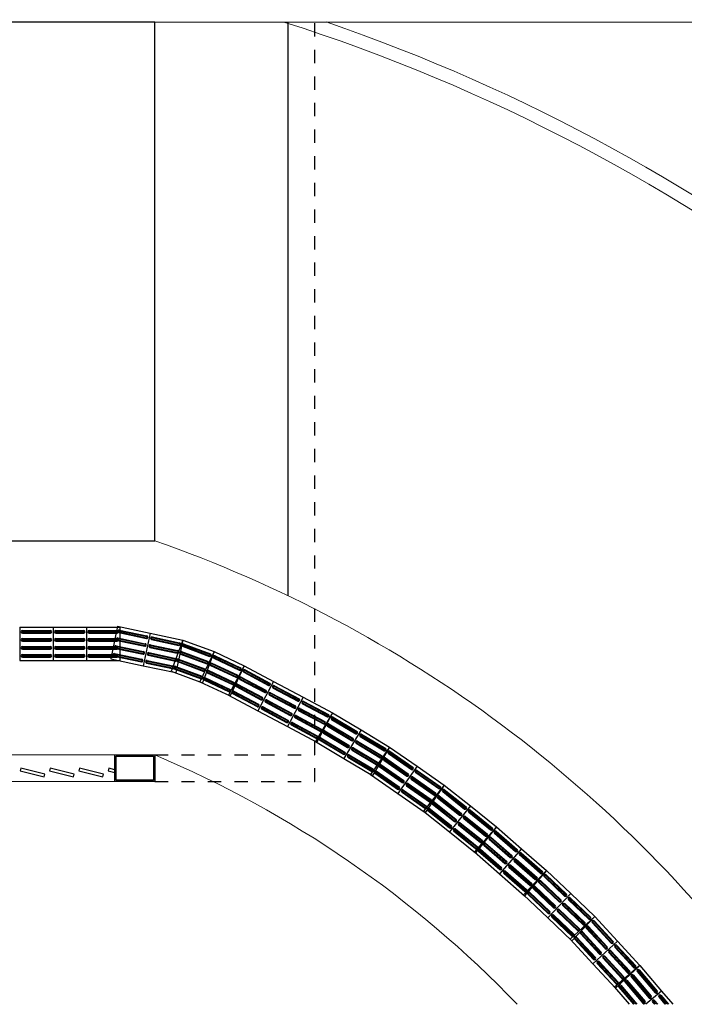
# Model space of a CAD drawing. Header units: feet. Extents: x 0 to 201, y 3 to 56.
# Tile 6 of 26: x 12 to 17, y 5 to 13. Entities that reach past the tile are written whole.
import ezdxf

# ---------------------------------------------------------------- set-up
doc = ezdxf.new("R2010")
doc.units = ezdxf.units.FT
doc.header["$LTSCALE"] = 0.1
doc.header["$MEASUREMENT"] = 0
doc.linetypes.add('HIDDEN', pattern=[0.9525, 0.635, -0.3175])
doc.layers.add('0.1', color=1, linetype='Continuous', lineweight=9)
doc.layers.add('02', color=2, linetype='Continuous', lineweight=20)
for name, color, linetype in [('1', 1, 'Continuous'), ('Arq-parede-alta', 5, 'Continuous'), ('CIV-Piso Tátil', 32, 'Continuous'), ('ESQUADRIAS CORTE', 3, 'Continuous'), ('JANELA', 3, 'Continuous'), ('PROJEÇÃO', 6, 'HIDDEN')]:
    doc.layers.add(name, color=color, linetype=linetype)

msp = doc.modelspace()

# ---------------------------------------------------------------- linework, layer by layer
at = {"layer": '0.1', "color": 8}
msp.add_lwpolyline([(16.6644, 41.7658), (16.6644, 27.7692), (9.6537, 27.7692), (9.6537, 25.9665), (33.6203, 25.9665), (33.62, 12.7462), (13.2091, 12.7462)], dxfattribs=at)
for radius, start, end in [(13.7299, 32.26914, 72.29388), (13.8301, 32.2711, 71.03731), (9.7238, 35.85991, 70.756), (8.2215, 43.85596, 67.05689)]:
    msp.add_arc((10.0042, -0.3333), radius, start, end, dxfattribs=at)
at = {"layer": '02', "color": 8}
for p, q in [((7.0998, 7.2378), (12.9087, 7.2378)), ((7.0998, 7.0375), (12.9087, 7.0375))]:
    msp.add_line(p, q, dxfattribs=at)
at = {"layer": '1', "color": 8}
for p, q in [((13.2091, 8.8472), (13.2091, 12.7462)), ((14.2107, 8.4336), (14.2107, 12.7462))]:
    msp.add_line(p, q, dxfattribs=at)
at = {"layer": 'Arq-parede-alta', "color": 8, "ltscale": 0.03}
msp.add_lwpolyline([(12.9087, 7.2378), (13.2091, 7.2378), (13.2091, 7.0375), (12.9087, 7.0375)], close=True, dxfattribs=at)
at = {"layer": 'CIV-Piso Tátil', "color": 251}
for p, q in [((12.1949, 8.1977), (12.4453, 8.1977)), ((12.1949, 8.1977), (12.1949, 7.9474)), ((12.2149, 8.1727), (12.4252, 8.1727)), ((12.2149, 8.1677), (12.4252, 8.1677)), ((12.2149, 8.1577), (12.4252, 8.1577)), ((12.2149, 8.1527), (12.4252, 8.1527)), ((12.4453, 8.1977), (12.4453, 7.9474)), ((12.4453, 8.1977), (12.6956, 8.1977)), ((12.4453, 8.1977), (12.4453, 7.9474)), ((12.4653, 8.1727), (12.6756, 8.1727)), ((12.4653, 8.1677), (12.6756, 8.1677)), ((12.4653, 8.1577), (12.6756, 8.1577)), ((12.4653, 8.1527), (12.6756, 8.1527)), ((12.6956, 8.1977), (12.6956, 7.9474)), ((12.6956, 8.1977), (12.946, 8.1977)), ((12.6956, 8.1977), (12.6956, 7.9474)), ((12.7157, 8.1727), (12.926, 8.1727)), ((12.7157, 8.1677), (12.926, 8.1677)), ((12.7157, 8.1577), (12.926, 8.1577)), ((12.7157, 8.1527), (12.926, 8.1527)), ((12.9304, 8.2047), (12.8785, 7.9598)), ((12.9304, 8.2047), (13.1753, 8.1528)), ((12.9407, 8.1565), (13.1464, 8.1128)), ((12.9417, 8.1614), (13.1474, 8.1177)), ((12.9438, 8.1711), (13.1495, 8.1275)), ((12.9448, 8.176), (13.1506, 8.1324)), ((12.946, 8.1977), (12.946, 7.9474)), ((13.1753, 8.1528), (13.1234, 7.9078)), ((13.1753, 8.1528), (13.1234, 7.9078)), ((13.1753, 8.1528), (13.4203, 8.1008)), ((12.2149, 8.1126), (12.4252, 8.1126)), ((12.2149, 8.1076), (12.4252, 8.1076)), ((12.2149, 8.0976), (12.4252, 8.0976)), ((12.2149, 8.0926), (12.4252, 8.0926)), ((12.4653, 8.1126), (12.6756, 8.1126)), ((12.4653, 8.1076), (12.6756, 8.1076)), ((12.4653, 8.0976), (12.6756, 8.0976)), ((12.4653, 8.0926), (12.6756, 8.0926)), ((12.7157, 8.1126), (12.926, 8.1126)), ((12.7157, 8.1076), (12.926, 8.1076)), ((12.7157, 8.0976), (12.926, 8.0976)), ((12.7157, 8.0926), (12.926, 8.0926)), ((12.9282, 8.0977), (13.1339, 8.054)), ((12.9292, 8.1026), (13.135, 8.0589)), ((12.9313, 8.1124), (13.137, 8.0687)), ((12.9323, 8.1173), (13.1381, 8.0736)), ((13.1856, 8.1045), (13.3913, 8.0609)), ((13.1866, 8.1094), (13.3924, 8.0658)), ((13.1887, 8.1192), (13.3944, 8.0756)), ((13.1897, 8.1241), (13.3955, 8.0805)), ((13.4203, 8.1008), (13.3332, 7.8661)), ((13.4203, 8.1008), (13.3683, 7.8559)), ((13.4203, 8.1008), (13.655, 8.0137)), ((13.4303, 8.0704), (13.6275, 7.9972)), ((12.2149, 8.052), (12.4252, 8.052)), ((12.2149, 8.047), (12.4252, 8.047)), ((12.2149, 8.037), (12.4252, 8.037)), ((12.2149, 8.032), (12.4252, 8.032)), ((12.4653, 8.052), (12.6756, 8.052)), ((12.4653, 8.047), (12.6756, 8.047)), ((12.4653, 8.037), (12.6756, 8.037)), ((12.4653, 8.032), (12.6756, 8.032)), ((12.7157, 8.052), (12.926, 8.052)), ((12.7157, 8.047), (12.926, 8.047)), ((12.7157, 8.037), (12.926, 8.037)), ((12.7157, 8.032), (12.926, 8.032)), ((12.9064, 7.9948), (13.1121, 7.9512)), ((12.9074, 7.9997), (13.1132, 7.9561)), ((12.9156, 8.0384), (13.1214, 7.9948)), ((12.9167, 8.0433), (13.1224, 7.9997)), ((12.9187, 8.0531), (13.1245, 8.0095)), ((12.9198, 8.058), (13.1255, 8.0144)), ((13.1637, 8.0012), (13.3694, 7.9575)), ((13.1647, 8.0061), (13.3705, 7.9624)), ((13.1731, 8.0457), (13.3789, 8.0021)), ((13.1742, 8.0506), (13.3799, 8.007)), ((13.1762, 8.0604), (13.382, 8.0168)), ((13.1773, 8.0653), (13.383, 8.0217)), ((13.4025, 7.9953), (13.5996, 7.9221)), ((13.4042, 7.9999), (13.6014, 7.9268)), ((13.4077, 8.0093), (13.6049, 7.9362)), ((13.4094, 8.014), (13.6066, 7.9409)), ((13.4234, 8.0516), (13.6205, 7.9784)), ((13.4251, 8.0563), (13.6223, 7.9831)), ((13.4286, 8.0657), (13.6258, 7.9925)), ((13.655, 8.0137), (13.5487, 7.787)), ((13.655, 8.0137), (13.5679, 7.779)), ((13.655, 8.0137), (13.8817, 7.9074)), ((12.1949, 7.9474), (12.4453, 7.9474)), ((12.2149, 7.9924), (12.4252, 7.9924)), ((12.2149, 7.9874), (12.4252, 7.9874)), ((12.2149, 7.9774), (12.4252, 7.9774)), ((12.2149, 7.9724), (12.4252, 7.9724)), ((12.4453, 7.9474), (12.6956, 7.9474)), ((12.4653, 7.9924), (12.6756, 7.9924)), ((12.4653, 7.9874), (12.6756, 7.9874)), ((12.4653, 7.9774), (12.6756, 7.9774)), ((12.4653, 7.9724), (12.6756, 7.9724)), ((12.6956, 7.9474), (12.946, 7.9474)), ((12.7157, 7.9924), (12.926, 7.9924)), ((12.7157, 7.9874), (12.926, 7.9874)), ((12.7157, 7.9774), (12.926, 7.9774)), ((12.7157, 7.9724), (12.926, 7.9724)), ((12.8785, 7.9598), (13.1234, 7.9078)), ((12.9033, 7.9801), (13.109, 7.9365)), ((12.9043, 7.985), (13.11, 7.9414)), ((13.1482, 7.9282), (13.3539, 7.8845)), ((13.1492, 7.9331), (13.355, 7.8894)), ((13.1513, 7.9429), (13.357, 7.8992)), ((13.1523, 7.9478), (13.3581, 7.9041)), ((13.1606, 7.9865), (13.3663, 7.9428)), ((13.1616, 7.9914), (13.3673, 7.9477)), ((13.3814, 7.9385), (13.5786, 7.8653)), ((13.3831, 7.9432), (13.5803, 7.87)), ((13.3866, 7.9526), (13.5838, 7.8794)), ((13.3884, 7.9573), (13.5855, 7.8841)), ((13.6349, 7.9236), (13.8253, 7.8343)), ((13.637, 7.9281), (13.8274, 7.8388)), ((13.654, 7.9644), (13.8444, 7.8751)), ((13.6561, 7.9689), (13.8465, 7.8796)), ((13.6604, 7.978), (13.8508, 7.8887)), ((13.6625, 7.9825), (13.8529, 7.8932)), ((13.1234, 7.9078), (13.3683, 7.8559)), ((13.3332, 7.8661), (13.5679, 7.779)), ((13.3606, 7.8826), (13.5578, 7.8094)), ((13.3624, 7.8873), (13.5596, 7.8141)), ((13.3659, 7.8967), (13.5631, 7.8235)), ((13.3676, 7.9014), (13.5648, 7.8282)), ((13.6028, 7.8552), (13.7932, 7.7659)), ((13.6049, 7.8597), (13.7953, 7.7704)), ((13.6091, 7.8688), (13.7996, 7.7795)), ((13.6113, 7.8733), (13.8017, 7.784)), ((13.6285, 7.91), (13.8189, 7.8207)), ((13.6306, 7.9145), (13.821, 7.8252)), ((13.8817, 7.9074), (13.7637, 7.6865)), ((13.8817, 7.9074), (13.7754, 7.6807)), ((13.8781, 7.8582), (14.0636, 7.7591)), ((13.8805, 7.8626), (14.066, 7.7635)), ((13.8817, 7.9074), (14.1025, 7.7894)), ((13.8852, 7.8715), (14.0707, 7.7724)), ((13.8876, 7.8759), (14.0731, 7.7768)), ((13.5487, 7.787), (13.7754, 7.6807)), ((13.5775, 7.8012), (13.7679, 7.7119)), ((13.5796, 7.8057), (13.77, 7.7164)), ((13.5838, 7.8148), (13.7743, 7.7255)), ((13.586, 7.8193), (13.7764, 7.73)), ((13.8498, 7.8052), (14.0353, 7.7061)), ((13.8522, 7.8096), (14.0377, 7.7105)), ((13.8569, 7.8184), (14.0424, 7.7194)), ((13.8593, 7.8229), (14.0448, 7.7238)), ((14.1025, 7.7894), (13.9846, 7.5686)), ((14.1025, 7.7894), (13.9846, 7.5686)), ((14.1025, 7.7894), (14.3234, 7.6715)), ((13.7932, 7.6992), (13.9787, 7.6001)), ((13.7956, 7.7036), (13.9811, 7.6045)), ((13.8003, 7.7124), (13.9858, 7.6133)), ((13.8026, 7.7169), (13.9881, 7.6178)), ((13.8213, 7.7518), (14.0068, 7.6527)), ((13.8236, 7.7562), (14.0092, 7.6571)), ((13.8284, 7.765), (14.0139, 7.6659)), ((13.8307, 7.7694), (14.0162, 7.6704)), ((14.0777, 7.7005), (14.2633, 7.6014)), ((14.0801, 7.7049), (14.2656, 7.6058)), ((14.099, 7.7402), (14.2845, 7.6412)), ((14.1013, 7.7447), (14.2869, 7.6456)), ((14.1061, 7.7535), (14.2916, 7.6544)), ((14.1084, 7.7579), (14.2939, 7.6588)), ((13.7637, 7.6865), (13.9846, 7.5686)), ((14.0421, 7.6338), (14.2277, 7.5347)), ((14.0445, 7.6382), (14.23, 7.5391)), ((14.0492, 7.6471), (14.2347, 7.548)), ((14.0516, 7.6515), (14.2371, 7.5524)), ((14.0707, 7.6872), (14.2562, 7.5881)), ((14.073, 7.6917), (14.2585, 7.5926)), ((14.3234, 7.6715), (14.2054, 7.4506)), ((14.3234, 7.6715), (14.2054, 7.4506)), ((14.3222, 7.6267), (14.5077, 7.5276)), ((14.3234, 7.6715), (14.5443, 7.5535)), ((14.3269, 7.6355), (14.5124, 7.5364)), ((14.3293, 7.6399), (14.5148, 7.5409)), ((13.9846, 7.5686), (14.2054, 7.4506)), ((14.014, 7.5812), (14.1996, 7.4821)), ((14.0164, 7.5856), (14.2019, 7.4866)), ((14.0211, 7.5945), (14.2066, 7.4954)), ((14.0235, 7.5989), (14.209, 7.4998)), ((14.2915, 7.5693), (14.477, 7.4702)), ((14.2939, 7.5737), (14.4794, 7.4746)), ((14.2986, 7.5825), (14.4841, 7.4834)), ((14.301, 7.5869), (14.4865, 7.4879)), ((14.3198, 7.6223), (14.5054, 7.5232)), ((14.5443, 7.5535), (14.4158, 7.3386)), ((14.5443, 7.5535), (14.4263, 7.3327)), ((14.5443, 7.5535), (14.7592, 7.4251)), ((14.242, 7.4765), (14.4275, 7.3774)), ((14.2443, 7.4809), (14.4299, 7.3818)), ((14.263, 7.5159), (14.4485, 7.4168)), ((14.2654, 7.5203), (14.4509, 7.4212)), ((14.2701, 7.5291), (14.4556, 7.43)), ((14.2724, 7.5335), (14.4579, 7.4344)), ((14.5383, 7.5045), (14.7189, 7.3967)), ((14.5409, 7.5088), (14.7214, 7.401)), ((14.546, 7.5174), (14.7266, 7.4096)), ((14.5486, 7.5217), (14.7292, 7.4139)), ((14.2054, 7.4506), (14.4263, 7.3327)), ((14.2349, 7.4633), (14.4204, 7.3642)), ((14.2373, 7.4677), (14.4228, 7.3686)), ((14.4764, 7.401), (14.657, 7.2931)), ((14.479, 7.4053), (14.6596, 7.2974)), ((14.4841, 7.4139), (14.6647, 7.306)), ((14.4867, 7.4182), (14.6673, 7.3103)), ((14.5075, 7.453), (14.6881, 7.3451)), ((14.5101, 7.4573), (14.6906, 7.3494)), ((14.5152, 7.4659), (14.6958, 7.358)), ((14.5178, 7.4702), (14.6983, 7.3623)), ((14.7592, 7.4251), (14.6308, 7.2101)), ((14.7592, 7.4251), (14.6308, 7.2101)), ((14.7592, 7.4251), (14.9741, 7.2966)), ((14.4158, 7.3386), (14.6308, 7.2101)), ((14.4459, 7.3498), (14.6264, 7.2419)), ((14.4484, 7.3541), (14.629, 7.2462)), ((14.4536, 7.3627), (14.6341, 7.2548)), ((14.4561, 7.367), (14.6367, 7.2591)), ((14.725, 7.3288), (14.9056, 7.2209)), ((14.7301, 7.3374), (14.9107, 7.2295)), ((14.7327, 7.3417), (14.9133, 7.2338)), ((14.7533, 7.3761), (14.9338, 7.2682)), ((14.7558, 7.3804), (14.9364, 7.2725)), ((14.761, 7.389), (14.9415, 7.2811)), ((14.7635, 7.3933), (14.9441, 7.2854)), ((14.6914, 7.2725), (14.8719, 7.1647)), ((14.6939, 7.2768), (14.8745, 7.169)), ((14.6991, 7.2854), (14.8796, 7.1776)), ((14.7017, 7.2897), (14.8822, 7.1819)), ((14.7224, 7.3245), (14.903, 7.2167)), ((14.9741, 7.2966), (14.8308, 7.0913)), ((14.9741, 7.2966), (14.8457, 7.0817)), ((14.9734, 7.2605), (15.1458, 7.1402)), ((14.9741, 7.2966), (15.1795, 7.1534)), ((14.9762, 7.2647), (15.1487, 7.1443)), ((14.6308, 7.2101), (14.8457, 7.0817)), ((14.6608, 7.2214), (14.8413, 7.1135)), ((14.6634, 7.2257), (14.8439, 7.1178)), ((14.6685, 7.2343), (14.849, 7.1264)), ((14.6711, 7.2386), (14.8516, 7.1307)), ((14.9304, 7.1989), (15.1028, 7.0786)), ((14.9332, 7.2031), (15.1057, 7.0827)), ((14.939, 7.2113), (15.1114, 7.0909)), ((14.9418, 7.2154), (15.1143, 7.095)), ((14.9648, 7.2482), (15.1372, 7.1279)), ((14.9676, 7.2523), (15.1401, 7.132)), ((14.8702, 7.1127), (15.0427, 6.9923)), ((14.8731, 7.1168), (15.0455, 6.9965)), ((14.8957, 7.1493), (15.0682, 7.0289)), ((14.8986, 7.1534), (15.0711, 7.033)), ((14.9043, 7.1616), (15.0768, 7.0412)), ((14.9072, 7.1657), (15.0797, 7.0453)), ((15.1795, 7.1534), (15.0362, 6.948)), ((15.1795, 7.1534), (15.0362, 6.948)), ((15.1701, 7.1049), (15.3426, 6.9846)), ((15.173, 7.109), (15.3454, 6.9887)), ((15.1787, 7.1173), (15.3512, 6.9969)), ((15.1795, 7.1534), (15.3848, 7.0101)), ((15.1816, 7.1214), (15.354, 7.001)), ((14.8308, 7.0913), (15.0362, 6.948)), ((14.8616, 7.1004), (15.0341, 6.98)), ((14.8645, 7.1045), (15.0369, 6.9841)), ((15.1357, 7.0557), (15.3082, 6.9353)), ((15.1386, 7.0598), (15.311, 6.9394)), ((15.1443, 7.068), (15.3168, 6.9476)), ((15.1472, 7.0721), (15.3196, 6.9517)), ((15.0669, 6.9571), (15.2394, 6.8367)), ((15.0698, 6.9612), (15.2423, 6.8409)), ((15.0755, 6.9694), (15.248, 6.8491)), ((15.0784, 6.9735), (15.2509, 6.8532)), ((15.101, 7.006), (15.2735, 6.8856)), ((15.1039, 7.0101), (15.2764, 6.8897)), ((15.1096, 7.0183), (15.2821, 6.898)), ((15.1125, 7.0224), (15.285, 6.9021)), ((15.3848, 7.0101), (15.2283, 6.8146)), ((15.3848, 7.0101), (15.2415, 6.8047)), ((15.3723, 6.9624), (15.5364, 6.8309)), ((15.3754, 6.9663), (15.5396, 6.8348)), ((15.3816, 6.9741), (15.5458, 6.8427)), ((15.3848, 7.0101), (15.5802, 6.8536)), ((15.3848, 6.978), (15.549, 6.8466)), ((15.0362, 6.948), (15.2415, 6.8047)), ((15.3094, 6.8838), (15.4735, 6.7524)), ((15.3347, 6.9155), (15.4989, 6.784)), ((15.3378, 6.9194), (15.502, 6.7879)), ((15.3441, 6.9272), (15.5083, 6.7957)), ((15.3472, 6.9311), (15.5114, 6.7997)), ((15.2283, 6.8146), (15.4237, 6.6581)), ((15.2596, 6.8217), (15.4238, 6.6902)), ((15.2627, 6.8256), (15.4269, 6.6941)), ((15.269, 6.8334), (15.4332, 6.7019)), ((15.2721, 6.8373), (15.4363, 6.7058)), ((15.2968, 6.8682), (15.461, 6.7367)), ((15.3, 6.8721), (15.4642, 6.7406)), ((15.3062, 6.8799), (15.4704, 6.7485)), ((15.5802, 6.8536), (15.4237, 6.6581)), ((15.5802, 6.8536), (15.4237, 6.6581)), ((15.5708, 6.8098), (15.735, 6.6783)), ((15.5771, 6.8176), (15.7413, 6.6862)), ((15.5802, 6.8536), (15.7757, 6.6971)), ((15.5802, 6.8215), (15.7444, 6.6901)), ((15.5301, 6.759), (15.6943, 6.6275)), ((15.5333, 6.7629), (15.6975, 6.6314)), ((15.5395, 6.7707), (15.7037, 6.6393)), ((15.5427, 6.7746), (15.7068, 6.6432)), ((15.5677, 6.8059), (15.7319, 6.6744)), ((15.455, 6.6652), (15.6192, 6.5337)), ((15.4582, 6.6691), (15.6223, 6.5376)), ((15.4644, 6.6769), (15.6286, 6.5454)), ((15.4676, 6.6808), (15.6317, 6.5493)), ((15.4923, 6.7117), (15.6565, 6.5802)), ((15.4954, 6.7156), (15.6596, 6.5842)), ((15.5017, 6.7234), (15.6659, 6.592)), ((15.5048, 6.7273), (15.669, 6.5959)), ((15.7757, 6.6971), (15.6109, 6.5086)), ((15.7757, 6.6971), (15.6192, 6.5016)), ((15.771, 6.6613), (15.9293, 6.5229)), ((15.7743, 6.6651), (15.9326, 6.5266)), ((15.7757, 6.6971), (15.9642, 6.5323)), ((15.4237, 6.6581), (15.6192, 6.5016)), ((15.7215, 6.6048), (15.8799, 6.4663)), ((15.7248, 6.6085), (15.8832, 6.4701)), ((15.7314, 6.6161), (15.8898, 6.4776)), ((15.7347, 6.6198), (15.8931, 6.4814)), ((15.7611, 6.65), (15.9194, 6.5116)), ((15.7644, 6.6538), (15.9227, 6.5153)), ((15.6424, 6.5143), (15.8008, 6.3758)), ((15.6457, 6.518), (15.8041, 6.3796)), ((15.6523, 6.5256), (15.8107, 6.3872)), ((15.6556, 6.5294), (15.814, 6.3909)), ((15.6817, 6.5592), (15.84, 6.4207)), ((15.685, 6.5629), (15.8433, 6.4245)), ((15.6916, 6.5705), (15.8499, 6.432)), ((15.6949, 6.5742), (15.8532, 6.4358)), ((15.9642, 6.5323), (15.7994, 6.3438)), ((15.9642, 6.5323), (15.7994, 6.3438)), ((15.9642, 6.5323), (16.1527, 6.3675)), ((15.6109, 6.5086), (15.7994, 6.3438)), ((15.91, 6.44), (16.0684, 6.3015)), ((15.9133, 6.4437), (16.0717, 6.3053)), ((15.9199, 6.4513), (16.0783, 6.3128)), ((15.9232, 6.455), (16.0816, 6.3166)), ((15.9496, 6.4852), (16.1079, 6.3468)), ((15.9529, 6.489), (16.1112, 6.3505)), ((15.9595, 6.4965), (16.1178, 6.3581)), ((15.9628, 6.5003), (16.1211, 6.3618)), ((15.8702, 6.3944), (16.0285, 6.2559)), ((15.8735, 6.3981), (16.0318, 6.2597)), ((15.8801, 6.4057), (16.0384, 6.2672)), ((15.8834, 6.4094), (16.0417, 6.271)), ((16.1527, 6.3675), (15.98, 6.1862)), ((16.1527, 6.3675), (15.9879, 6.179)), ((16.1527, 6.3675), (16.334, 6.1948)), ((15.7994, 6.3438), (15.9879, 6.179)), ((15.8309, 6.3495), (15.9893, 6.211)), ((15.8342, 6.3532), (15.9926, 6.2148)), ((15.8408, 6.3608), (15.9992, 6.2224)), ((15.8441, 6.3646), (16.0025, 6.2261)), ((16.1085, 6.2921), (16.2608, 6.147)), ((16.1361, 6.3211), (16.2884, 6.176)), ((16.1396, 6.3247), (16.2919, 6.1796)), ((16.1465, 6.3319), (16.2988, 6.1869)), ((16.1499, 6.3356), (16.3022, 6.1905)), ((16.0529, 6.2337), (16.2052, 6.0886)), ((16.0564, 6.2373), (16.2087, 6.0923)), ((16.0633, 6.2446), (16.2156, 6.0995)), ((16.0667, 6.2482), (16.219, 6.1032)), ((16.0947, 6.2775), (16.247, 6.1325)), ((16.0981, 6.2812), (16.2504, 6.1361)), ((16.105, 6.2884), (16.2573, 6.1434)), ((15.98, 6.1862), (16.1613, 6.0135)), ((16.0118, 6.1905), (16.1641, 6.0455)), ((16.0152, 6.1941), (16.1676, 6.0491)), ((16.0221, 6.2014), (16.1745, 6.0564)), ((16.0256, 6.205), (16.1779, 6.06)), ((16.334, 6.1948), (16.1613, 6.0135)), ((16.334, 6.1948), (16.1613, 6.0135)), ((16.3174, 6.1484), (16.4697, 6.0034)), ((16.3209, 6.152), (16.4732, 6.007)), ((16.3278, 6.1593), (16.4801, 6.0142)), ((16.3312, 6.1629), (16.4836, 6.0179)), ((16.334, 6.1948), (16.5153, 6.0222)), ((16.2446, 6.0719), (16.3969, 5.9269)), ((16.248, 6.0755), (16.4003, 5.9305)), ((16.276, 6.1049), (16.4283, 5.9598)), ((16.2794, 6.1085), (16.4318, 5.9635)), ((16.2863, 6.1158), (16.4387, 5.9707)), ((16.2898, 6.1194), (16.4421, 5.9743)), ((16.1613, 6.0135), (16.3427, 5.8409)), ((16.1931, 6.0178), (16.3454, 5.8728)), ((16.1966, 6.0215), (16.3489, 5.8764)), ((16.2035, 6.0287), (16.3558, 5.8837)), ((16.2069, 6.0324), (16.3592, 5.8873)), ((16.2342, 6.061), (16.3865, 5.916)), ((16.2377, 6.0646), (16.39, 5.9196)), ((16.5153, 6.0222), (16.3311, 5.8526)), ((16.5153, 6.0222), (16.3427, 5.8409)), ((16.5153, 6.0222), (16.6849, 5.8379)), ((16.4515, 5.9362), (16.5939, 5.7815)), ((16.4552, 5.9396), (16.5976, 5.7849)), ((16.4626, 5.9464), (16.605, 5.7916)), ((16.4662, 5.9498), (16.6087, 5.795)), ((16.4957, 5.9769), (16.6381, 5.8222)), ((16.4994, 5.9803), (16.6418, 5.8256)), ((16.5068, 5.9871), (16.6492, 5.8323)), ((16.5105, 5.9905), (16.6529, 5.8357)), ((16.3311, 5.8526), (16.5006, 5.6684)), ((16.3631, 5.8549), (16.5055, 5.7001)), ((16.3667, 5.8582), (16.5092, 5.7035)), ((16.3741, 5.865), (16.5165, 5.7103)), ((16.3778, 5.8684), (16.5202, 5.7137)), ((16.4069, 5.8952), (16.5494, 5.7405)), ((16.4106, 5.8986), (16.553, 5.7438)), ((16.418, 5.9054), (16.5604, 5.7506)), ((16.4217, 5.9088), (16.5641, 5.754)), ((16.6849, 5.8379), (16.5006, 5.6684)), ((16.6849, 5.8379), (16.5006, 5.6684)), ((16.6653, 5.7927), (16.8077, 5.6379)), ((16.6689, 5.7961), (16.8114, 5.6413)), ((16.6763, 5.8029), (16.8187, 5.6481)), ((16.68, 5.8062), (16.8224, 5.6515)), ((16.6849, 5.8379), (16.8544, 5.6537)), ((16.5765, 5.711), (16.7189, 5.5562)), ((16.5802, 5.7144), (16.7226, 5.5596)), ((16.5875, 5.7212), (16.73, 5.5664)), ((16.5912, 5.7245), (16.7336, 5.5698)), ((16.621, 5.752), (16.7635, 5.5972)), ((16.6247, 5.7554), (16.7671, 5.6006)), ((16.6321, 5.7622), (16.7745, 5.6074)), ((16.6358, 5.7656), (16.7782, 5.6108)), ((16.5006, 5.6684), (16.6702, 5.4841)), ((16.5326, 5.6706), (16.675, 5.5158)), ((16.5363, 5.674), (16.6787, 5.5192)), ((16.5437, 5.6808), (16.6861, 5.526)), ((16.5473, 5.6842), (16.6898, 5.5294)), ((16.8544, 5.6537), (16.6635, 5.4917)), ((16.8544, 5.6537), (16.6702, 5.4841)), ((16.8544, 5.6537), (17.0164, 5.4628)), ((16.7872, 5.5704), (16.9232, 5.41)), ((16.791, 5.5736), (16.9271, 5.4132)), ((16.7986, 5.5801), (16.9347, 5.4197)), ((16.8024, 5.5833), (16.9385, 5.423)), ((16.833, 5.6093), (16.9691, 5.4489)), ((16.8368, 5.6125), (16.9729, 5.4521)), ((16.8445, 5.619), (16.9805, 5.4586)), ((16.8483, 5.6222), (16.9843, 5.4618)), ((16.6635, 5.4917), (16.7727, 5.3629)), ((16.6955, 5.4926), (16.8056, 5.3629)), ((16.6993, 5.4959), (16.8121, 5.3629)), ((16.707, 5.5024), (16.8253, 5.3629)), ((16.7108, 5.5056), (16.8318, 5.3629)), ((16.741, 5.5312), (16.877, 5.3708)), ((16.7448, 5.5344), (16.8809, 5.3741)), ((16.7524, 5.5409), (16.8885, 5.3805)), ((16.7563, 5.5442), (16.8923, 5.3838)), ((17.0164, 5.4628), (16.8987, 5.3629)), ((17.0164, 5.4628), (16.8987, 5.3629)), ((16.995, 5.4183), (17.042, 5.3629)), ((16.9988, 5.4216), (17.0485, 5.3629)), ((17.0064, 5.428), (17.0617, 5.3629)), ((17.0102, 5.4313), (17.0682, 5.3629)), ((17.0164, 5.4628), (17.1011, 5.3629)), ((16.9491, 5.3795), (16.9632, 5.3629)), ((16.953, 5.3827), (16.9697, 5.3629)), ((16.9606, 5.3892), (16.9829, 5.3629)), ((16.9644, 5.3924), (16.9894, 5.3629))]:
    msp.add_line(p, q, dxfattribs=at)
for centre, radius, start, end in [((12.2149, 8.1627), 0.01, 90, 270), ((12.2149, 8.1627), 0.00501, 90, 270), ((12.4252, 8.1627), 0.01, 270, 90), ((12.4252, 8.1627), 0.00501, 270, 90), ((12.4653, 8.1627), 0.01, 90, 270), ((12.4653, 8.1627), 0.00501, 90, 270), ((12.6756, 8.1627), 0.01, 270, 90), ((12.6756, 8.1627), 0.00501, 270, 90), ((12.7157, 8.1627), 0.01, 90, 270), ((12.7157, 8.1627), 0.00501, 90, 270), ((12.926, 8.1627), 0.01, 270, 90), ((12.926, 8.1627), 0.00501, 270, 90), ((12.9427, 8.1662), 0.01, 78.02705, 258.02705), ((12.9427, 8.1662), 0.00501, 78.02705, 258.02705), ((12.2149, 8.1026), 0.01, 90, 270), ((12.2149, 8.1026), 0.00501, 90, 270), ((12.4252, 8.1026), 0.01, 270, 90), ((12.4252, 8.1026), 0.00501, 270, 90), ((12.4653, 8.1026), 0.01, 90, 270), ((12.4653, 8.1026), 0.00501, 90, 270), ((12.6756, 8.1026), 0.01, 270, 90), ((12.6756, 8.1026), 0.00501, 270, 90), ((12.7157, 8.1026), 0.01, 90, 270), ((12.7157, 8.1026), 0.00501, 90, 270), ((12.9303, 8.1075), 0.01, 78.02705, 258.02705), ((12.9303, 8.1075), 0.00501, 78.02705, 258.02705), ((12.926, 8.1026), 0.01, 270, 90), ((12.926, 8.1026), 0.00501, 270, 90), ((13.136, 8.0638), 0.01, 258.02705, 78.02705), ((13.136, 8.0638), 0.00501, 258.02705, 78.02705), ((13.1485, 8.1226), 0.01, 258.02705, 78.02705), ((13.1485, 8.1226), 0.00501, 258.02705, 78.02705), ((13.1877, 8.1143), 0.01, 78.02705, 258.02705), ((13.1877, 8.1143), 0.00501, 78.02705, 258.02705), ((13.3934, 8.0707), 0.01, 258.02705, 78.02705), ((13.3934, 8.0707), 0.00501, 258.02705, 78.02705), ((13.4268, 8.061), 0.01, 69.63968, 249.63968), ((12.2149, 8.042), 0.01, 90, 270), ((12.2149, 8.042), 0.00501, 90, 270), ((12.4252, 8.042), 0.01, 270, 90), ((12.4252, 8.042), 0.00501, 270, 90), ((12.4653, 8.042), 0.01, 90, 270), ((12.4653, 8.042), 0.00501, 90, 270), ((12.6756, 8.042), 0.01, 270, 90), ((12.6756, 8.042), 0.00501, 270, 90), ((12.7157, 8.042), 0.01, 90, 270), ((12.7157, 8.042), 0.00501, 90, 270), ((12.9053, 7.9899), 0.01, 78.02705, 258.02705), ((12.9053, 7.9899), 0.00501, 78.02705, 258.02705), ((12.9177, 8.0482), 0.01, 78.02705, 258.02705), ((12.9177, 8.0482), 0.00501, 78.02705, 258.02705), ((12.926, 8.042), 0.01, 270, 90), ((12.926, 8.042), 0.00501, 270, 90), ((13.1234, 8.0046), 0.01, 258.02705, 78.02705), ((13.1234, 8.0046), 0.00501, 258.02705, 78.02705), ((13.1626, 7.9963), 0.01, 78.02705, 258.02705), ((13.1626, 7.9963), 0.00501, 78.02705, 258.02705), ((13.1752, 8.0555), 0.01, 78.02705, 258.02705), ((13.1752, 8.0555), 0.00501, 78.02705, 258.02705), ((13.3809, 8.0119), 0.01, 258.02705, 78.02705), ((13.3809, 8.0119), 0.00501, 258.02705, 78.02705), ((13.4059, 8.0046), 0.01, 69.63968, 249.63968), ((13.4059, 8.0046), 0.00501, 69.63968, 249.63968), ((13.4268, 8.061), 0.00501, 69.63968, 249.63968), ((13.624, 7.9878), 0.01, 249.63968, 69.63968), ((12.2149, 7.9824), 0.01, 90, 270), ((12.2149, 7.9824), 0.00501, 90, 270), ((12.4252, 7.9824), 0.01, 270, 90), ((12.4252, 7.9824), 0.00501, 270, 90), ((12.4653, 7.9824), 0.01, 90, 270), ((12.4653, 7.9824), 0.00501, 90, 270), ((12.6756, 7.9824), 0.01, 270, 90), ((12.6756, 7.9824), 0.00501, 270, 90), ((12.7157, 7.9824), 0.01, 90, 270), ((12.7157, 7.9824), 0.00501, 90, 270), ((12.926, 7.9824), 0.01, 270, 90), ((12.926, 7.9824), 0.00501, 270, 90), ((13.1111, 7.9463), 0.01, 258.02705, 78.02705), ((13.1111, 7.9463), 0.00501, 258.02705, 78.02705), ((13.1503, 7.938), 0.01, 78.02705, 258.02705), ((13.1503, 7.938), 0.00501, 78.02705, 258.02705), ((13.3684, 7.9526), 0.01, 258.02705, 78.02705), ((13.3684, 7.9526), 0.00501, 258.02705, 78.02705), ((13.3849, 7.9479), 0.01, 69.63968, 249.63968), ((13.3849, 7.9479), 0.00501, 69.63968, 249.63968), ((13.6031, 7.9315), 0.01, 249.63968, 69.63968), ((13.6031, 7.9315), 0.00501, 249.63968, 69.63968), ((13.624, 7.9878), 0.00501, 249.63968, 69.63968), ((13.6327, 7.9191), 0.01, 64.87479, 244.87479), ((13.6327, 7.9191), 0.00501, 64.87479, 244.87479), ((13.6583, 7.9735), 0.01, 64.87479, 244.87479), ((13.6583, 7.9735), 0.00501, 64.87479, 244.87479), ((13.356, 7.8943), 0.01, 258.02705, 78.02705), ((13.3641, 7.892), 0.01, 69.63968, 249.63968), ((13.356, 7.8943), 0.00501, 258.02705, 78.02705), ((13.3641, 7.892), 0.00501, 69.63968, 249.63968), ((13.5821, 7.8747), 0.01, 249.63968, 69.63968), ((13.5821, 7.8747), 0.00501, 249.63968, 69.63968), ((13.607, 7.8642), 0.01, 64.87479, 244.87479), ((13.607, 7.8642), 0.00501, 64.87479, 244.87479), ((13.8487, 7.8842), 0.01, 244.87479, 64.87479), ((13.8487, 7.8842), 0.00501, 244.87479, 64.87479), ((13.8828, 7.867), 0.01, 61.8928, 241.8928), ((13.8828, 7.867), 0.00501, 61.8928, 241.8928), ((13.5613, 7.8188), 0.01, 249.63968, 69.63968), ((13.5613, 7.8188), 0.00501, 249.63968, 69.63968), ((13.5817, 7.8102), 0.01, 64.87479, 244.87479), ((13.5817, 7.8102), 0.00501, 64.87479, 244.87479), ((13.7974, 7.7749), 0.01, 244.87479, 64.87479), ((13.7974, 7.7749), 0.00501, 244.87479, 64.87479), ((13.8232, 7.8298), 0.01, 244.87479, 64.87479), ((13.8232, 7.8298), 0.00501, 244.87479, 64.87479), ((13.8545, 7.814), 0.01, 61.8928, 241.8928), ((13.8545, 7.814), 0.00501, 61.8928, 241.8928), ((14.0684, 7.7679), 0.01, 241.8928, 61.8928), ((14.0684, 7.7679), 0.00501, 241.8928, 61.8928), ((13.7721, 7.7209), 0.01, 244.87479, 64.87479), ((13.7721, 7.7209), 0.00501, 244.87479, 64.87479), ((13.7979, 7.708), 0.01, 61.8928, 241.8928), ((13.7979, 7.708), 0.00501, 61.8928, 241.8928), ((13.826, 7.7606), 0.01, 61.8928, 241.8928), ((13.826, 7.7606), 0.00501, 61.8928, 241.8928), ((14.0401, 7.7149), 0.01, 241.8928, 61.8928), ((14.0401, 7.7149), 0.00501, 241.8928, 61.8928), ((14.0754, 7.6961), 0.01, 61.8928, 241.8928), ((14.0754, 7.6961), 0.00501, 61.8928, 241.8928), ((14.1037, 7.7491), 0.01, 61.8928, 241.8928), ((14.1037, 7.7491), 0.00501, 61.8928, 241.8928), ((14.0115, 7.6615), 0.01, 241.8928, 61.8928), ((14.0115, 7.6615), 0.00501, 241.8928, 61.8928), ((14.0469, 7.6426), 0.01, 61.8928, 241.8928), ((14.0469, 7.6426), 0.00501, 61.8928, 241.8928), ((14.2892, 7.65), 0.01, 241.8928, 61.8928), ((14.2892, 7.65), 0.00501, 241.8928, 61.8928), ((14.3246, 7.6311), 0.01, 61.8928, 241.8928), ((14.3246, 7.6311), 0.00501, 61.8928, 241.8928), ((13.9834, 7.6089), 0.01, 241.8928, 61.8928), ((13.9834, 7.6089), 0.00501, 241.8928, 61.8928), ((14.0188, 7.5901), 0.01, 61.8928, 241.8928), ((14.0188, 7.5901), 0.00501, 61.8928, 241.8928), ((14.2324, 7.5436), 0.01, 241.8928, 61.8928), ((14.2609, 7.597), 0.01, 241.8928, 61.8928), ((14.2609, 7.597), 0.00501, 241.8928, 61.8928), ((14.2962, 7.5781), 0.01, 61.8928, 241.8928), ((14.2962, 7.5781), 0.00501, 61.8928, 241.8928), ((14.2043, 7.491), 0.01, 241.8928, 61.8928), ((14.2043, 7.491), 0.00501, 241.8928, 61.8928), ((14.2396, 7.4721), 0.01, 61.8928, 241.8928), ((14.2324, 7.5436), 0.00501, 241.8928, 61.8928), ((14.2396, 7.4721), 0.00501, 61.8928, 241.8928), ((14.2677, 7.5247), 0.01, 61.8928, 241.8928), ((14.2677, 7.5247), 0.00501, 61.8928, 241.8928), ((14.4818, 7.479), 0.01, 241.8928, 61.8928), ((14.4818, 7.479), 0.00501, 241.8928, 61.8928), ((14.5101, 7.532), 0.01, 241.8928, 61.8928), ((14.5101, 7.532), 0.00501, 241.8928, 61.8928), ((14.5435, 7.5131), 0.01, 59.1403, 239.1403), ((14.5435, 7.5131), 0.00501, 59.1403, 239.1403), ((14.4532, 7.4256), 0.01, 241.8928, 61.8928), ((14.4532, 7.4256), 0.00501, 241.8928, 61.8928), ((14.4816, 7.4096), 0.01, 59.1403, 239.1403), ((14.4816, 7.4096), 0.00501, 59.1403, 239.1403), ((14.5126, 7.4616), 0.01, 59.1403, 239.1403), ((14.5126, 7.4616), 0.00501, 59.1403, 239.1403), ((14.724, 7.4053), 0.01, 239.1403, 59.1403), ((14.724, 7.4053), 0.00501, 239.1403, 59.1403), ((14.4251, 7.373), 0.01, 241.8928, 61.8928), ((14.4251, 7.373), 0.00501, 241.8928, 61.8928), ((14.451, 7.3584), 0.01, 59.1403, 239.1403), ((14.451, 7.3584), 0.00501, 59.1403, 239.1403), ((14.6932, 7.3537), 0.01, 239.1403, 59.1403), ((14.6932, 7.3537), 0.00501, 239.1403, 59.1403), ((14.7276, 7.3331), 0.01, 59.1403, 239.1403), ((14.7276, 7.3331), 0.00501, 59.1403, 239.1403), ((14.7584, 7.3847), 0.01, 59.1403, 239.1403), ((14.7584, 7.3847), 0.00501, 59.1403, 239.1403), ((14.6315, 7.2505), 0.01, 239.1403, 59.1403), ((14.6315, 7.2505), 0.00501, 239.1403, 59.1403), ((14.6621, 7.3017), 0.01, 239.1403, 59.1403), ((14.6621, 7.3017), 0.00501, 239.1403, 59.1403), ((14.6965, 7.2811), 0.01, 59.1403, 239.1403), ((14.6965, 7.2811), 0.00501, 59.1403, 239.1403), ((14.9389, 7.2768), 0.01, 239.1403, 59.1403), ((14.9389, 7.2768), 0.00501, 239.1403, 59.1403), ((14.9705, 7.2564), 0.01, 55.09162, 235.09162), ((14.9705, 7.2564), 0.00501, 55.09162, 235.09162), ((14.6659, 7.23), 0.01, 59.1403, 239.1403), ((14.6659, 7.23), 0.00501, 59.1403, 239.1403), ((14.8771, 7.1733), 0.01, 239.1403, 59.1403), ((14.9081, 7.2252), 0.01, 239.1403, 59.1403), ((14.9081, 7.2252), 0.00501, 239.1403, 59.1403), ((14.9361, 7.2072), 0.01, 55.09162, 235.09162), ((14.9361, 7.2072), 0.00501, 55.09162, 235.09162), ((14.8465, 7.1221), 0.01, 239.1403, 59.1403), ((14.8465, 7.1221), 0.00501, 239.1403, 59.1403), ((14.8673, 7.1086), 0.01, 55.09162, 235.09162), ((14.8673, 7.1086), 0.00501, 55.09162, 235.09162), ((14.8771, 7.1733), 0.00501, 239.1403, 59.1403), ((14.9014, 7.1575), 0.01, 55.09162, 235.09162), ((14.9014, 7.1575), 0.00501, 55.09162, 235.09162), ((15.143, 7.1361), 0.01, 235.09162, 55.09162), ((15.143, 7.1361), 0.00501, 235.09162, 55.09162), ((15.1758, 7.1132), 0.01, 55.09162, 235.09162), ((15.1758, 7.1132), 0.00501, 55.09162, 235.09162), ((15.0739, 7.0371), 0.01, 235.09162, 55.09162), ((15.0739, 7.0371), 0.00501, 235.09162, 55.09162), ((15.1086, 7.0868), 0.01, 235.09162, 55.09162), ((15.1086, 7.0868), 0.00501, 235.09162, 55.09162), ((15.1414, 7.0639), 0.01, 55.09162, 235.09162), ((15.1414, 7.0639), 0.00501, 55.09162, 235.09162), ((15.0398, 6.9882), 0.01, 235.09162, 55.09162), ((15.0398, 6.9882), 0.00501, 235.09162, 55.09162), ((15.0727, 6.9653), 0.01, 55.09162, 235.09162), ((15.0727, 6.9653), 0.00501, 55.09162, 235.09162), ((15.1068, 7.0142), 0.01, 55.09162, 235.09162), ((15.1068, 7.0142), 0.00501, 55.09162, 235.09162), ((15.3483, 6.9928), 0.01, 235.09162, 55.09162), ((15.3483, 6.9928), 0.00501, 235.09162, 55.09162), ((15.3785, 6.9702), 0.01, 51.31741, 231.31741), ((15.3785, 6.9702), 0.00501, 51.31741, 231.31741), ((15.2793, 6.8938), 0.01, 235.09162, 55.09162), ((15.2793, 6.8938), 0.00501, 235.09162, 55.09162), ((15.3031, 6.876), 0.01, 51.31741, 231.31741), ((15.3139, 6.9435), 0.01, 235.09162, 55.09162), ((15.3139, 6.9435), 0.00501, 235.09162, 55.09162), ((15.341, 6.9233), 0.01, 51.31741, 231.31741), ((15.341, 6.9233), 0.00501, 51.31741, 231.31741), ((15.2451, 6.845), 0.01, 235.09162, 55.09162), ((15.2451, 6.845), 0.00501, 235.09162, 55.09162), ((15.2658, 6.8295), 0.01, 51.31741, 231.31741), ((15.2658, 6.8295), 0.00501, 51.31741, 231.31741), ((15.3031, 6.876), 0.00501, 51.31741, 231.31741), ((15.5427, 6.8387), 0.01, 231.31741, 51.31741), ((15.5427, 6.8387), 0.00501, 231.31741, 51.31741), ((15.574, 6.8137), 0.01, 51.31741, 231.31741), ((15.574, 6.8137), 0.00501, 51.31741, 231.31741), ((15.4673, 6.7446), 0.01, 231.31741, 51.31741), ((15.4673, 6.7446), 0.00501, 231.31741, 51.31741), ((15.5051, 6.7918), 0.01, 231.31741, 51.31741), ((15.5051, 6.7918), 0.00501, 231.31741, 51.31741), ((15.5364, 6.7668), 0.01, 51.31741, 231.31741), ((15.5364, 6.7668), 0.00501, 51.31741, 231.31741), ((15.43, 6.698), 0.01, 231.31741, 51.31741), ((15.43, 6.698), 0.00501, 231.31741, 51.31741), ((15.4613, 6.673), 0.01, 51.31741, 231.31741), ((15.4613, 6.673), 0.00501, 51.31741, 231.31741), ((15.4986, 6.7195), 0.01, 51.31741, 231.31741), ((15.4986, 6.7195), 0.00501, 51.31741, 231.31741), ((15.7381, 6.6823), 0.01, 231.31741, 51.31741), ((15.7381, 6.6823), 0.00501, 231.31741, 51.31741), ((15.7677, 6.6575), 0.01, 48.83864, 228.83864), ((15.7677, 6.6575), 0.00501, 48.83864, 228.83864), ((15.6627, 6.5881), 0.01, 231.31741, 51.31741), ((15.6627, 6.5881), 0.00501, 231.31741, 51.31741), ((15.7006, 6.6353), 0.01, 231.31741, 51.31741), ((15.7006, 6.6353), 0.00501, 231.31741, 51.31741), ((15.7281, 6.6123), 0.01, 48.83864, 228.83864), ((15.7281, 6.6123), 0.00501, 48.83864, 228.83864), ((15.6255, 6.5415), 0.01, 231.31741, 51.31741), ((15.6255, 6.5415), 0.00501, 231.31741, 51.31741), ((15.649, 6.5218), 0.01, 48.83864, 228.83864), ((15.649, 6.5218), 0.00501, 48.83864, 228.83864), ((15.6883, 6.5667), 0.01, 48.83864, 228.83864), ((15.6883, 6.5667), 0.00501, 48.83864, 228.83864), ((15.926, 6.5191), 0.01, 228.83864, 48.83864), ((15.926, 6.5191), 0.00501, 228.83864, 48.83864), ((15.8865, 6.4739), 0.01, 228.83864, 48.83864), ((15.8865, 6.4739), 0.00501, 228.83864, 48.83864), ((15.9166, 6.4475), 0.01, 48.83864, 228.83864), ((15.9166, 6.4475), 0.00501, 48.83864, 228.83864), ((15.9562, 6.4927), 0.01, 48.83864, 228.83864), ((15.9562, 6.4927), 0.00501, 48.83864, 228.83864), ((15.8074, 6.3834), 0.01, 228.83864, 48.83864), ((15.8074, 6.3834), 0.00501, 228.83864, 48.83864), ((15.8375, 6.357), 0.01, 48.83864, 228.83864), ((15.8466, 6.4283), 0.01, 228.83864, 48.83864), ((15.8466, 6.4283), 0.00501, 228.83864, 48.83864), ((15.8768, 6.4019), 0.01, 48.83864, 228.83864), ((15.8768, 6.4019), 0.00501, 48.83864, 228.83864), ((15.8375, 6.357), 0.00501, 48.83864, 228.83864), ((16.075, 6.3091), 0.01, 228.83864, 48.83864), ((16.075, 6.3091), 0.00501, 228.83864, 48.83864), ((16.1016, 6.2848), 0.01, 46.39993, 226.39993), ((16.1145, 6.3543), 0.01, 228.83864, 48.83864), ((16.1145, 6.3543), 0.00501, 228.83864, 48.83864), ((16.143, 6.3283), 0.01, 46.39993, 226.39993), ((16.143, 6.3283), 0.00501, 46.39993, 226.39993), ((15.9959, 6.2186), 0.01, 228.83864, 48.83864), ((15.9959, 6.2186), 0.00501, 228.83864, 48.83864), ((16.0351, 6.2635), 0.01, 228.83864, 48.83864), ((16.0351, 6.2635), 0.00501, 228.83864, 48.83864), ((16.0598, 6.2409), 0.01, 46.39993, 226.39993), ((16.0598, 6.2409), 0.00501, 46.39993, 226.39993), ((16.1016, 6.2848), 0.00501, 46.39993, 226.39993), ((16.0187, 6.1978), 0.01, 46.39993, 226.39993), ((16.0187, 6.1978), 0.00501, 46.39993, 226.39993), ((16.2539, 6.1398), 0.01, 226.39993, 46.39993), ((16.2539, 6.1398), 0.00501, 226.39993, 46.39993), ((16.2953, 6.1833), 0.01, 226.39993, 46.39993), ((16.2953, 6.1833), 0.00501, 226.39993, 46.39993), ((16.3243, 6.1556), 0.01, 46.39993, 226.39993), ((16.3243, 6.1556), 0.00501, 46.39993, 226.39993), ((16.2121, 6.0959), 0.01, 226.39993, 46.39993), ((16.2121, 6.0959), 0.00501, 226.39993, 46.39993), ((16.2411, 6.0683), 0.01, 46.39993, 226.39993), ((16.2411, 6.0683), 0.00501, 46.39993, 226.39993), ((16.2829, 6.1121), 0.01, 46.39993, 226.39993), ((16.2829, 6.1121), 0.00501, 46.39993, 226.39993), ((16.171, 6.0527), 0.01, 226.39993, 46.39993), ((16.171, 6.0527), 0.00501, 226.39993, 46.39993), ((16.2, 6.0251), 0.01, 46.39993, 226.39993), ((16.2, 6.0251), 0.00501, 46.39993, 226.39993), ((16.4766, 6.0106), 0.01, 226.39993, 46.39993), ((16.4766, 6.0106), 0.00501, 226.39993, 46.39993), ((16.3934, 5.9232), 0.01, 226.39993, 46.39993), ((16.3934, 5.9232), 0.00501, 226.39993, 46.39993), ((16.4352, 5.9671), 0.01, 226.39993, 46.39993), ((16.4352, 5.9671), 0.00501, 226.39993, 46.39993), ((16.4589, 5.943), 0.01, 42.62086, 222.62086), ((16.4589, 5.943), 0.00501, 42.62086, 222.62086), ((16.5031, 5.9837), 0.01, 42.62086, 222.62086), ((16.5031, 5.9837), 0.00501, 42.62086, 222.62086), ((16.3523, 5.8801), 0.01, 226.39993, 46.39993), ((16.3523, 5.8801), 0.00501, 226.39993, 46.39993), ((16.3704, 5.8616), 0.01, 42.62086, 222.62086), ((16.3704, 5.8616), 0.00501, 42.62086, 222.62086), ((16.4143, 5.902), 0.01, 42.62086, 222.62086), ((16.4143, 5.902), 0.00501, 42.62086, 222.62086), ((16.6013, 5.7883), 0.01, 222.62086, 42.62086), ((16.6013, 5.7883), 0.00501, 222.62086, 42.62086), ((16.6455, 5.8289), 0.01, 222.62086, 42.62086), ((16.6455, 5.8289), 0.00501, 222.62086, 42.62086), ((16.6726, 5.7995), 0.01, 42.62086, 222.62086), ((16.6726, 5.7995), 0.00501, 42.62086, 222.62086), ((16.5129, 5.7069), 0.01, 222.62086, 42.62086), ((16.5129, 5.7069), 0.00501, 222.62086, 42.62086), ((16.5567, 5.7472), 0.01, 222.62086, 42.62086), ((16.5567, 5.7472), 0.00501, 222.62086, 42.62086), ((16.5838, 5.7178), 0.01, 42.62086, 222.62086), ((16.5838, 5.7178), 0.00501, 42.62086, 222.62086), ((16.6284, 5.7588), 0.01, 42.62086, 222.62086), ((16.6284, 5.7588), 0.00501, 42.62086, 222.62086), ((16.54, 5.6774), 0.01, 42.62086, 222.62086), ((16.54, 5.6774), 0.00501, 42.62086, 222.62086), ((16.8151, 5.6447), 0.01, 222.62086, 42.62086), ((16.8151, 5.6447), 0.00501, 222.62086, 42.62086), ((16.8406, 5.6157), 0.01, 40.30857, 220.30857), ((16.7263, 5.563), 0.01, 222.62086, 42.62086), ((16.7263, 5.563), 0.00501, 222.62086, 42.62086), ((16.7708, 5.604), 0.01, 222.62086, 42.62086), ((16.7708, 5.604), 0.00501, 222.62086, 42.62086), ((16.7948, 5.5769), 0.01, 40.30857, 220.30857), ((16.7948, 5.5769), 0.00501, 40.30857, 220.30857), ((16.8406, 5.6157), 0.00501, 40.30857, 220.30857), ((16.6824, 5.5226), 0.01, 222.62086, 42.62086), ((16.6824, 5.5226), 0.00501, 222.62086, 42.62086), ((16.7032, 5.4991), 0.01, 40.30857, 220.30857), ((16.7032, 5.4991), 0.00501, 40.30857, 220.30857), ((16.7486, 5.5377), 0.01, 40.30857, 220.30857), ((16.7486, 5.5377), 0.00501, 40.30857, 220.30857), ((16.9309, 5.4165), 0.01, 220.30857, 40.30857), ((16.9309, 5.4165), 0.00501, 220.30857, 40.30857), ((16.9767, 5.4554), 0.01, 220.30857, 40.30857), ((16.9767, 5.4554), 0.00501, 220.30857, 40.30857), ((17.0026, 5.4248), 0.01, 40.30857, 220.30857), ((17.0026, 5.4248), 0.00501, 40.30857, 220.30857), ((16.8847, 5.3773), 0.01, 220.30857, 40.30857), ((16.8847, 5.3773), 0.00501, 220.30857, 40.30857), ((16.9568, 5.3859), 0.01, 40.30857, 220.30857), ((16.9568, 5.3859), 0.00501, 40.30857, 220.30857)]:
    msp.add_arc(centre, radius, start, end, dxfattribs=at)
at = {"layer": 'Defpoints'}
for p, q in [((13.2091, 12.7462), (6.7993, 12.7462)), ((6.7993, 8.8472), (13.2091, 8.8472))]:
    msp.add_line(p, q, dxfattribs=at)
at = {"layer": 'ESQUADRIAS CORTE', "color": 8}
for points in [[(12.1976, 7.1176), (12.3785, 7.0724), (12.3833, 7.0918), (12.2024, 7.1371)], [(12.4179, 7.1176), (12.5988, 7.0724), (12.6036, 7.0918), (12.4228, 7.1371)], [(12.6383, 7.1176), (12.8191, 7.0724), (12.824, 7.0918), (12.6431, 7.1371)]]:
    msp.add_lwpolyline(points, close=True, dxfattribs=at)
msp.add_lwpolyline([(12.9087, 7.1258), (12.8634, 7.1371), (12.8586, 7.1176), (12.9087, 7.1051)], dxfattribs=at)
at = {"layer": 'JANELA', "color": 8}
msp.add_lwpolyline([(12.9187, 7.2278), (13.1991, 7.2278), (13.1991, 7.0475), (12.9187, 7.0475)], close=True, dxfattribs=at)
at = {"layer": 'PROJEÇÃO', "color": 8, "ltscale": 0.7}
msp.add_line((13.2091, 7.2378), (14.411, 7.2378), dxfattribs=at)
msp.add_lwpolyline([(13.2091, 7.0375), (14.411, 7.0375), (14.411, 13.948)], dxfattribs=at)

doc.saveas('drawing.dxf')
